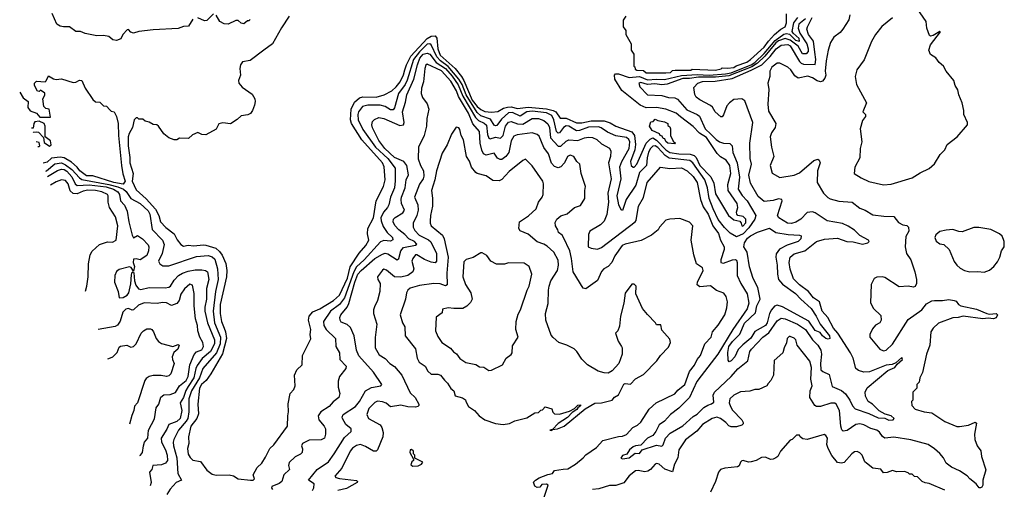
# Model space of a CAD drawing. Extents: x 2239805 to 2396427, y 665731 to 772158.
# Tile 4 of 256: x 2250916 to 2258428, y 700004 to 703589. Entities that reach past the tile are written whole.
import ezdxf

# ---------------------------------------------------------------- set-up
doc = ezdxf.new("R2010")
doc.units = 0

msp = doc.modelspace()

# ---------------------------------------------------------------- linework, layer by layer
at = {"layer": '0CON05XD'}
for points in [[(2257505, 702328.8), (2257565, 702333.8), (2257725, 702382.5), (2257785, 702420), (2257855, 702452.5), (2257895, 702487.5), (2257939.3, 702560.7), (2257973.6, 702596.4), (2257992.5, 702635), (2258067.5, 702695), (2258147.5, 702785), (2258147.5, 702805), (2258118.8, 702865), (2258118.8, 702895), (2258106, 702955), (2258080, 703015), (2258074.1, 703054.1), (2258053.8, 703085), (2258043.3, 703125), (2257984, 703195), (2257963.9, 703233.9), (2257930.5, 703260.5), (2257905, 703297.5), (2257865, 703322.5), (2257852.5, 703355), (2257864.3, 703395.7), (2257940, 703495), (2257935, 703497.5), (2257885, 703468.8), (2257865, 703462.5), (2257857, 703467), (2257837.5, 703525), (2257832.5, 703575), (2257762.5, 703675)], [(2252237, 703593), (2252205, 703540), (2252165, 703537.5), (2252125, 703522.5), (2251935, 703511.2), (2251825, 703498), (2251785, 703486), (2251765, 703492), (2251745, 703512.5), (2251735, 703510), (2251704, 703475), (2251686.6, 703443.4), (2251655, 703429.2), (2251626.7, 703435), (2251595, 703459.2), (2251555, 703467.1), (2251505, 703466), (2251415, 703484.2), (2251379.2, 703499.2), (2251345, 703498.8), (2251295, 703533.8), (2251250, 703535), (2251225, 703538.1), (2251199.2, 703555), (2251164.2, 703635)], [(2252972.5, 703615), (2252913.3, 703526.7), (2252845, 703404.3), (2252777.5, 703355), (2252675, 703275.8), (2252615, 703268), (2252600.8, 703245), (2252595.8, 703215), (2252600.6, 703165), (2252586, 703125), (2252588.8, 703105), (2252612.7, 703072.7), (2252689.7, 703019.7), (2252709.2, 702985), (2252712.5, 702965), (2252706.7, 702935), (2252692.5, 702895), (2252676.7, 702873.3), (2252656.5, 702863.5), (2252605, 702854.3), (2252575, 702826.2), (2252525, 702793.8), (2252465, 702800), (2252436.4, 702793.6), (2252415, 702753.3), (2252335, 702710), (2252305, 702712.5), (2252275, 702727.5), (2252235, 702710), (2252205, 702682.5), (2252135, 702683.3), (2252115, 702672.5), (2252095, 702672.5), (2252055, 702687.5), (2252017, 702717), (2251976.2, 702775), (2251962.5, 702785), (2251935, 702788.8), (2251905, 702806.2), (2251873, 702813), (2251855, 702830), (2251825, 702830), (2251815, 702840), (2251805, 702840), (2251790, 702825), (2251777.5, 702765), (2251750.5, 702719.5), (2251742.9, 702695), (2251742.5, 702625), (2251756.3, 702536.3), (2251756.5, 702495), (2251781.2, 702415), (2251775.3, 702355), (2251805, 702288.9), (2251881.1, 702221.1), (2251951.7, 702141.7), (2251976.9, 702095), (2251989.4, 702045), (2252031.7, 702001.7), (2252095.8, 701955), (2252117.9, 701907.9), (2252145, 701872.5), (2252165, 701861.2), (2252202.2, 701867.8), (2252245, 701861.5), (2252315, 701870.4), (2252335, 701867.5), (2252411.4, 701845), (2252440.1, 701820.1), (2252460.9, 701790.9), (2252488.3, 701728.3), (2252495.4, 701675), (2252493.8, 701625), (2252444.3, 701415), (2252445.9, 701345), (2252456.4, 701285), (2252475.3, 701235.3), (2252486.6, 701206.6), (2252494.3, 701155), (2252462.3, 701037.7), (2252373.8, 700886.2), (2252338.6, 700835), (2252302.7, 700805), (2252287.8, 700775), (2252275.9, 700654.1), (2252279.3, 700580.7), (2252267.5, 700545), (2252222.7, 700485), (2252204.3, 700405), (2252206, 700355), (2252197.5, 700315), (2252201.4, 700271.4), (2252215.9, 700245.9), (2252237.3, 700227.3), (2252295, 700216.2), (2252345, 700151.2), (2252385, 700120), (2252415, 700111.2), (2252515, 700113.8), (2252546, 700106), (2252583.9, 700083.9), (2252676.8, 700073.2), (2252697.5, 700075), (2252706.7, 700085), (2252697.5, 700115), (2252728.9, 700171.1), (2252762.5, 700205), (2252791.7, 700248.3), (2252823.8, 700315), (2252855, 700343.8), (2252960, 700485), (2252961.2, 700565), (2252967.5, 700595), (2252963.9, 700656.1), (2252980, 700735), (2253007.5, 700765), (2253017.5, 700795), (2253013.3, 700875), (2253030, 700915), (2253070, 700955), (2253074, 701025), (2253136.1, 701153.9), (2253131.2, 701185), (2253137.1, 701225), (2253120, 701295), (2253125.5, 701325), (2253151.7, 701358.3), (2253205, 701381.8), (2253310, 701445), (2253355.2, 701484.8), (2253416, 701615), (2253437.5, 701702.5), (2253505, 701806.9), (2253555.6, 701865), (2253580, 701905), (2253569.2, 701955), (2253570.8, 701995), (2253615, 702076), (2253635, 702206.7), (2253692.5, 702315), (2253704.5, 702365), (2253696.5, 702465), (2253684.5, 702495), (2253525, 702671.8), (2253446.7, 702795), (2253440.9, 702825), (2253444.2, 702905), (2253470.9, 702959.1), (2253507.7, 702992.3), (2253535, 702999.7), (2253635, 702996.7), (2253695.5, 703014.5), (2253755, 703044.5), (2253788, 703075), (2253818.1, 703115), (2253843.2, 703166.8), (2253853.8, 703206.2), (2253866.5, 703245), (2253900.7, 703309.3), (2254025, 703446.1), (2254055, 703461.7), (2254085, 703466.1), (2254098.7, 703448.7), (2254106.6, 703365), (2254125, 703316.9), (2254237.1, 703217.1), (2254286, 703156), (2254305, 703123.5), (2254367.1, 702975), (2254405, 702927), (2254435, 702901.9), (2254465, 702888.6), (2254515, 702883.2), (2254565, 702888.5), (2254607.3, 702912.7), (2254638.1, 702921.9), (2254665, 702923.3), (2254715, 702909.8), (2254795, 702920.8), (2254935, 702909.2), (2254986.5, 702896.5), (2255005.9, 702885.9), (2255038, 702838), (2255085, 702838), (2255165, 702801.6), (2255205, 702802.5), (2255275, 702816.7), (2255375.5, 702815.5), (2255421, 702801), (2255465, 702775.4), (2255585, 702733.1), (2255607.1, 702705), (2255613, 702637), (2255608.1, 702595), (2255574.7, 702505), (2255581.1, 702475), (2255595, 702461.9), (2255605, 702462.5), (2255623.8, 702485), (2255696.6, 702645), (2255725, 702677.5), (2255745, 702686.1), (2255775, 702668.7), (2255845, 702594.8), (2255875, 702575.7), (2255945, 702564.3), (2256031.7, 702561.7), (2256061.3, 702551.3), (2256076.3, 702536.3), (2256105.6, 702475.6), (2256188.9, 702388.9), (2256210.4, 702340.4), (2256225, 702258.6), (2256322.7, 702095), (2256365, 702060.9), (2256409.8, 702049.8), (2256420.8, 702035), (2256424.3, 702015), (2256433.2, 702013.2), (2256455, 702037.5), (2256455.3, 702065), (2256435, 702086), (2256395, 702094), (2256386.7, 702105), (2256385, 702120), (2256395.7, 702154.3), (2256390.4, 702185), (2256321.8, 702285), (2256319.3, 702330.7), (2256341.8, 702415), (2256333.6, 702475), (2256305, 702515.4), (2256261.7, 702541.7), (2256236.9, 702566.9), (2256155, 702688.2), (2256101.7, 702721.7), (2256053.4, 702773.4), (2255957.6, 702847.6), (2255924.6, 702874.6), (2255845, 702905.5), (2255775, 702917.1), (2255695, 702916.9), (2255649.2, 702935), (2255509.1, 703049.1), (2255457.5, 703135), (2255454.6, 703165), (2255460.8, 703175), (2255485, 703174.6), (2255565, 703146.7), (2255645, 703155.8), (2255705, 703130.1), (2255775, 703135.6), (2255835, 703132.3), (2255965, 703163.2), (2256085, 703170), (2256175, 703166.3), (2256300, 703175), (2256345, 703183.6), (2256425, 703215.6), (2256495.8, 703244.2), (2256525, 703262.7), (2256595, 703329.6), (2256679.4, 703430.6), (2256745, 703478), (2256765, 703483), (2256787.7, 703477.7), (2256835, 703431.6), (2256865.3, 703425), (2256862.5, 703445), (2256816, 703486), (2256809.2, 703499.2), (2256820.7, 703565), (2256851.9, 703605)], [(2252395, 703632.5), (2252345, 703582.5), (2252325, 703580), (2252275, 703602.5)], [(2252675, 703590), (2252665, 703580), (2252655, 703580), (2252625, 703557.5), (2252605, 703562.5), (2252581.7, 703581.7), (2252565, 703582.5), (2252506.4, 703553.6), (2252476.1, 703556.1), (2252442.5, 703575), (2252415, 703622.5)], [(2253150.8, 699995), (2253161.2, 700015), (2253163.3, 700045), (2253118.8, 700075), (2253185.4, 700154.6), (2253272.9, 700215), (2253314, 700276), (2253395, 700400.8), (2253446, 700445), (2253444, 700465), (2253405, 700498), (2253378.8, 700545), (2253376.2, 700555), (2253383.8, 700575), (2253476.7, 700635), (2253508.5, 700675), (2253555.4, 700754.6), (2253598.9, 700781.1), (2253670, 700795), (2253680, 700805), (2253615, 700898.8), (2253503.9, 701023.9), (2253486.7, 701065), (2253466.9, 701175), (2253439.7, 701239.7), (2253415, 701262.5), (2253369.7, 701279.7), (2253360, 701295), (2253359.2, 701315), (2253367.1, 701335), (2253414.7, 701395.3), (2253427.1, 701422.9), (2253472.4, 701585), (2253495, 701645.4), (2253520, 701675), (2253625, 701766.2), (2253685, 701800), (2253705, 701805.6), (2253725, 701801.9), (2253795, 701755.8), (2253808.6, 701765), (2253824.6, 701825), (2253845, 701850.9), (2253935, 701867.8), (2253945.6, 701875), (2253927.1, 701895), (2253885.3, 701915.3), (2253855, 701949.1), (2253809.4, 701985), (2253777.4, 702017.4), (2253764.4, 702045), (2253768.6, 702065), (2253780.9, 702079.1), (2253839.2, 702115), (2253850.6, 702135), (2253828.5, 702185), (2253825.5, 702215), (2253828.2, 702235), (2253857.3, 702305), (2253864.5, 702365), (2253881.9, 702405), (2253870, 702475), (2253846.1, 702506.1), (2253775, 702536.5), (2253701.6, 702605), (2253655, 702666.9), (2253607.5, 702762.5), (2253603.1, 702785), (2253608.8, 702811.2), (2253623.4, 702826.6), (2253655, 702841.4), (2253695, 702834.3), (2253815, 702780.6), (2253844.2, 702785.8), (2253849.4, 702805), (2253835.4, 702885), (2253860.5, 702959.5), (2253868.9, 703015), (2253924.1, 703135), (2253951, 703245), (2253969.5, 703295), (2253995, 703324.7), (2254025, 703332.7), (2254045, 703324.6), (2254092.1, 703262.1), (2254165, 703214.8), (2254215, 703158), (2254260.4, 703090.4), (2254297.3, 703005), (2254392.5, 702842.5), (2254415, 702820), (2254459.3, 702799.3), (2254476.8, 702783.2), (2254485, 702713.3), (2254495, 702683.8), (2254505, 702680), (2254545, 702692.7), (2254585, 702683.3), (2254605, 702704.2), (2254623.2, 702775), (2254645, 702805.4), (2254665, 702810.8), (2254715, 702793.9), (2254755, 702790), (2254825, 702833.8), (2254875, 702835.3), (2254915, 702819.6), (2254945, 702793.1), (2254957.3, 702765), (2254965.8, 702685.8), (2255025, 702621.9), (2255045, 702624.4), (2255085, 702662.2), (2255105, 702671.1), (2255175, 702666.2), (2255225, 702686.4), (2255255, 702691.1), (2255285, 702688.1), (2255318, 702675), (2255355, 702641.4), (2255415, 702608.8), (2255426, 702585), (2255424.2, 702545), (2255406.9, 702495), (2255428.1, 702375), (2255402.5, 702265), (2255406.9, 702195), (2255395, 702102.5), (2255375, 702051.2), (2255346.8, 702023.2), (2255266.1, 701973.9), (2255255, 701950), (2255253.3, 701855), (2255275, 701843.8), (2255325, 701837.5), (2255355, 701849.2), (2255611.4, 702045), (2255618.6, 702055), (2255638, 702165), (2255675, 702232.5), (2255703.3, 702346.7), (2255805, 702462), (2255875, 702453.1), (2255965, 702458.1), (2256008, 702435), (2256055, 702390.8), (2256084.3, 702345), (2256109.6, 702215), (2256130.6, 702160.6), (2256169.1, 702105), (2256204.6, 702015), (2256246.3, 701956.3), (2256263.3, 701905), (2256291.1, 701855), (2256291.5, 701835), (2256264.4, 701755), (2256263.8, 701735), (2256285, 701729.4), (2256355, 701754.4), (2256375, 701758), (2256385, 701753.3), (2256390.6, 701735), (2256390, 701635), (2256417.3, 701575), (2256465.4, 701495), (2256477.3, 701425), (2256465, 701382.9), (2256357.5, 701225), (2256241.8, 701035), (2256115, 700870), (2256082.6, 700827.4), (2256026.4, 700705), (2255945, 700624.6), (2255881.4, 700575), (2255835.8, 700525), (2255795, 700497.5), (2255768.9, 700445), (2255745, 700415.7), (2255705, 700394.2), (2255655, 700341.2), (2255615, 700337.1), (2255595, 700328), (2255568, 700305), (2255547.9, 700272.1), (2255515, 700262), (2255502.3, 700242.3), (2255515, 700236), (2255565, 700244.3), (2255611.2, 700278.8), (2255645, 700276.7), (2255665, 700306.7), (2255775, 700340.6), (2255816.1, 700333.9), (2255825, 700342.5), (2255842, 700395), (2255877.6, 700432.4), (2255975, 700489.1), (2256055, 700560), (2256085, 700578.5), (2256135, 700627.9), (2256165, 700646.2), (2256195, 700655.5), (2256210.4, 700669.6), (2256206.9, 700723.1), (2256216.7, 700745), (2256344.7, 700865.3), (2256395, 700923.5), (2256470.8, 700985), (2256486.5, 701055), (2256500, 701075), (2256584.4, 701165), (2256630.4, 701199.6), (2256695, 701289.4), (2256725, 701309.5), (2256755, 701306.2), (2256850.8, 701265), (2256910, 701225), (2256965.3, 701145.3), (2257003.8, 701103.8), (2257026.7, 701065), (2257033.5, 701035), (2257025.4, 700965), (2257027.5, 700915), (2257042.1, 700902.1), (2257091.7, 700881.7), (2257115, 700788), (2257185, 700758.9), (2257215, 700733.3), (2257249.1, 700685), (2257270.6, 700640.6), (2257289.6, 700619.6), (2257394, 700584), (2257465, 700548.9), (2257515, 700546.2), (2257547.1, 700532.9), (2257580, 700535), (2257587.5, 700545), (2257563.3, 700565), (2257517.5, 700577.5), (2257473.4, 700603.4), (2257421.4, 700655), (2257390, 700675), (2257369.4, 700715), (2257365.6, 700745), (2257382.4, 700777.6), (2257540.2, 700909.8), (2257591.2, 700935), (2257610, 700960), (2257650, 700995), (2257645, 701010), (2257600, 700970), (2257572.9, 700957.1), (2257525, 700950.5), (2257398.6, 700901.4), (2257355, 700899.1), (2257315, 700910), (2257295, 700926), (2257275.4, 701005), (2257254, 701046), (2257156.3, 701196.3), (2257123.4, 701235), (2257080.5, 701315), (2257038.8, 701365), (2257017.1, 701435), (2256971.9, 701465), (2256933.8, 701513.8), (2256865, 701564.4), (2256820.2, 701610.2), (2256793.3, 701685), (2256786.9, 701735), (2256794.3, 701775), (2256825, 701802.5), (2256904.5, 701825.5), (2256995, 701894.4), (2257055, 701913.5), (2257155, 701920.5), (2257225, 701895.7), (2257275, 701894.2), (2257345, 701874.2), (2257387.5, 701885), (2257397.5, 701895), (2257392.5, 701905), (2257325, 701942), (2257285, 701982.9), (2257237, 702013), (2257193.7, 702033.7), (2257075, 702052.1), (2256985, 702114.3), (2256965, 702121.4), (2256924.3, 702115.7), (2256874.6, 702065.4), (2256837, 702043), (2256803.4, 702033.4), (2256774.6, 702034.6), (2256708, 702075), (2256696, 702095), (2256733.3, 702205), (2256730, 702215), (2256705, 702220), (2256665, 702208.5), (2256595, 702200.8), (2256549.8, 702239.8), (2256490.2, 702340.2), (2256478.3, 702401.7), (2256498.6, 702485), (2256488.3, 702528.3), (2256485.8, 702645), (2256508.1, 702805), (2256448.8, 702968.8), (2256425, 702984), (2256365, 702980), (2256330, 702955), (2256309.5, 702930.5), (2256285, 702862.5), (2256275, 702847.5), (2256265, 702847.5), (2256221.2, 702885), (2256200.3, 702920.3), (2256185, 702934), (2256105, 702975.8), (2256077, 702997), (2256067.3, 703017.3), (2256058.3, 703071.7), (2256090, 703105), (2256125, 703116.3), (2256221.1, 703118.9), (2256351.1, 703138.9), (2256497.3, 703202.7), (2256576.7, 703243.3), (2256641.6, 703308.4), (2256686.9, 703365), (2256725, 703392.9), (2256775, 703399.6), (2256795, 703388.5), (2256865, 703269.5), (2256876.7, 703256.7), (2256895, 703249.1), (2256985, 703247.5), (2256989.7, 703285), (2256981.7, 703341.7), (2256972.8, 703425), (2256935, 703475.8), (2256921.8, 703515), (2256925.6, 703535), (2256960.6, 703605)], [(2255540, 703615), (2255520, 703585), (2255520, 703535), (2255540, 703505), (2255540, 703475), (2255580, 703405), (2255580, 703355), (2255600, 703325), (2255600, 703235), (2255608.3, 703228.3), (2255611.7, 703211.7), (2255625, 703203.3), (2255675, 703200), (2255696.4, 703183.6), (2255845, 703182.5), (2255880, 703185), (2255895, 703200), (2255917, 703203), (2256035, 703204.3), (2256045, 703210), (2256224.3, 703204.3), (2256267, 703213), (2256275, 703220), (2256315, 703217.5), (2256364.3, 703224.3), (2256383, 703237), (2256462.5, 703265), (2256492.5, 703285), (2256595, 703380), (2256627.5, 703425), (2256673.3, 703476.7), (2256723.3, 703516.7), (2256756.7, 703535), (2256766.2, 703565), (2256766.4, 703633.6)], [(2256910.2, 703595), (2256860, 703555), (2256853.7, 703525), (2256867.8, 703485), (2256922.1, 703405), (2256932, 703365), (2256930.5, 703345), (2256915, 703326.9), (2256888.5, 703328.5), (2256856.1, 703386.1), (2256795, 703433.1), (2256755, 703445.2), (2256705, 703426.1), (2256685, 703411.4), (2256600.6, 703309.4), (2256545, 703255.7), (2256501.3, 703228.7), (2256325, 703160.4), (2256225, 703149), (2256095, 703150.1), (2256025, 703139.5), (2255975, 703139.1), (2255855, 703096.6), (2255815, 703091.1), (2255761.9, 703098.1), (2255705, 703093.8), (2255655, 703109.4), (2255640, 703105), (2255646.2, 703075), (2255705, 703014), (2255815, 703008.6), (2255865.6, 702995.6), (2255915, 702991.4), (2255935, 702982.9), (2256005, 702901.5), (2256084, 702865), (2256101.2, 702851.2), (2256144.6, 702755), (2256189.2, 702715)], [(2257250, 703625), (2257241.7, 703588.3), (2257196.2, 703515), (2257175, 703490), (2257126.1, 703453.9), (2257101.2, 703415), (2257082.5, 703355), (2257069.2, 703275), (2257061.1, 703195), (2257065.6, 703165), (2257058, 703142), (2257040.2, 703119.8), (2257025, 703113.1), (2257000.7, 703120.7), (2256965, 703145.8), (2256927.7, 703157.7), (2256855, 703141.2), (2256830.3, 703160.3), (2256800, 703205), (2256775.5, 703225.5), (2256715, 703256), (2256695, 703257.5), (2256655, 703226), (2256638, 703195), (2256638.8, 703155), (2256624, 703105), (2256632, 703055), (2256624.4, 702944.4), (2256629.1, 702889.1), (2256685.8, 702795), (2256678.6, 702765), (2256652, 702725), (2256641.4, 702695), (2256651.4, 702615), (2256670, 702545), (2256642.5, 702475), (2256656.1, 702416.1), (2256715, 702383.8), (2256825, 702401.1), (2256865, 702420.5), (2256975, 702514.2), (2257005, 702523.8), (2257016, 702516), (2257022.5, 702495), (2257001.2, 702435), (2256998.8, 702345), (2257048.8, 702265), (2257080.9, 702230.9), (2257100, 702220), (2257165.9, 702204.1), (2257267.5, 702195), (2257325, 702148.8), (2257365.9, 702135.9), (2257425, 702098.8), (2257508.3, 702088.3), (2257585, 702087.5), (2257620, 702040)], [(2257575, 703602.5), (2257494.1, 703535.9), (2257443.8, 703475), (2257415, 703422.5), (2257357.7, 703282.3), (2257303.3, 703205), (2257290, 703155), (2257300, 703095), (2257376.7, 702955), (2257347.5, 702885), (2257367.5, 702865), (2257369.3, 702850.7), (2257345, 702820), (2257327.5, 702755), (2257340, 702655), (2257326.7, 702605), (2257326.1, 702533.9), (2257288.3, 702461.7), (2257283.3, 702415), (2257335, 702381.2), (2257395, 702353.8), (2257505, 702328.8)], [(2256189.2, 702715), (2256228.5, 702675), (2256255, 702657.1), (2256285, 702646.4), (2256334.3, 702644.3), (2256351.4, 702625), (2256355.5, 702575), (2256390.4, 702495), (2256406.6, 702386.6), (2256397.3, 702295), (2256427.4, 702247.4), (2256466.4, 702205), (2256532.5, 702095), (2256524.7, 702065), (2256479.3, 702000.7), (2256436.5, 701953.5), (2256385, 701930.8), (2256335, 701959.4), (2256293.5, 702003.5), (2256245, 702064.4), (2256206.6, 702145), (2256174.8, 702224.8), (2256163.8, 702305), (2256142.1, 702365), (2256050.7, 702495), (2256028.6, 702515), (2255870.9, 702530.9), (2255841, 702551), (2255785, 702614), (2255765, 702625.9), (2255745, 702623.5), (2255727.3, 702605), (2255713.2, 702576.8), (2255702.2, 702535), (2255697.3, 702475), (2255645, 702421.4), (2255615.3, 702324.7), (2255542.5, 702215), (2255515, 702132.5), (2255505, 702137.5), (2255485.7, 702175.7), (2255474, 702244), (2255503.4, 702373.4), (2255494.6, 702465), (2255508.5, 702505), (2255566.4, 702605), (2255570.8, 702655), (2255562.5, 702675), (2255545, 702690), (2255465, 702703.1), (2255399.3, 702729.3), (2255352.2, 702762.2), (2255330.5, 702769.5), (2255255, 702768.4), (2255187.9, 702742.1), (2255165, 702739.3), (2255105, 702776.6), (2255085, 702778.7), (2255064.8, 702765.2), (2255035, 702724.4), (2255025, 702722.5), (2255011.8, 702735), (2254990.7, 702825), (2254975, 702856.1), (2254935, 702876.5), (2254825, 702889.8), (2254786, 702884), (2254735, 702852.7), (2254675, 702879.2), (2254645, 702878.4), (2254591.9, 702828.1), (2254555, 702780), (2254545, 702777.1), (2254535, 702784.3), (2254508.5, 702828.5), (2254435, 702855.2), (2254405, 702879.8), (2254321, 703015), (2254291.6, 703095), (2254267.3, 703135), (2254185, 703232.3), (2254125.7, 703275), (2254097.3, 703305), (2254055, 703397.5), (2254045, 703405.4), (2254025, 703401.6), (2253965, 703342.9), (2253921.2, 703285), (2253872.9, 703127.1), (2253856.4, 703093.6), (2253806.4, 703025), (2253775, 702916.2), (2253765, 702901.4), (2253745, 702901.1), (2253705, 702925.4), (2253667.1, 702937.1), (2253573.1, 702936.9), (2253530.8, 702925), (2253500.9, 702885), (2253496.1, 702863.9), (2253499.3, 702825), (2253535, 702750.5), (2253631.1, 702615), (2253725, 702530), (2253780.9, 702455), (2253781.1, 702358.9), (2253774.6, 702305), (2253743.8, 702235), (2253732.9, 702175), (2253722.9, 702155), (2253690.7, 702119.3), (2253672.4, 702075), (2253673.9, 702053.9), (2253690.1, 702010.1), (2253720.5, 701965), (2253760.8, 701925), (2253762.7, 701907.3), (2253745, 701898.1), (2253695, 701902.7), (2253667.6, 701892.4), (2253543.3, 701755), (2253486.7, 701703.3), (2253465.9, 701664.1), (2253395, 701464.6), (2253355, 701415.3), (2253288.2, 701365), (2253232.9, 701285), (2253235.6, 701255), (2253255, 701224.2), (2253325.8, 701155), (2253327.5, 701095), (2253356.2, 701045), (2253357.5, 700995), (2253406.2, 700943.8), (2253405, 700927.5), (2253356.7, 700865), (2253345, 700830), (2253346.1, 700783.9), (2253358.8, 700735), (2253351.2, 700705), (2253307.5, 700672.5), (2253278, 700635), (2253213.2, 700596.8), (2253194.2, 700565.8), (2253198, 700535), (2253240, 700485), (2253249.2, 700465), (2253250, 700425), (2253241.2, 700395), (2253215, 700382.5), (2253125, 700379.2), (2253073.8, 700355), (2253066.2, 700335), (2253073.6, 700313.6), (2253070, 700285), (2253058.8, 700271.2), (2253017.7, 700252.3), (2252971.3, 700208.7), (2252965.8, 700185), (2252973.8, 700155), (2252931.9, 700115), (2252915.8, 700065), (2252895, 700048.6), (2252840, 700025), (2252836.7, 700015), (2252845, 700004)], [(2254916.7, 699945), (2254946.7, 700035), (2254935, 700043.3), (2254898.3, 700041.7), (2254885, 700020), (2254865, 700017.5), (2254845, 700027.5), (2254835, 700057.5), (2254850, 700075), (2254879.3, 700090.7), (2254945, 700117.5), (2254980, 700125), (2254995, 700146.7), (2255062.9, 700157.1), (2255098.7, 700161.3), (2255155, 700196), (2255215, 700243.3), (2255235, 700266.7), (2255317.7, 700322.3), (2255365, 700376.7), (2255483.2, 700406.8), (2255515, 700409.5), (2255545, 700423.5), (2255593.6, 700476.4), (2255630, 700495), (2255653.9, 700516.1), (2255717.5, 700615), (2255772.5, 700665), (2255915, 700733.3), (2255938, 700762), (2255991.2, 700805), (2256026.1, 700903.9), (2256065, 700952.5), (2256083.8, 700995), (2256108.8, 701025), (2256143.3, 701115), (2256190, 701165), (2256202.5, 701205), (2256245, 701256.2), (2256294.3, 701335.7), (2256310.9, 701389.1), (2256315.6, 701435), (2256306.6, 701476.6), (2256288.3, 701501.7), (2256231.7, 701521.7), (2256185, 701557.5), (2256105, 701550), (2256084, 701564), (2256087.5, 701585), (2256130.8, 701675), (2256123.9, 701693.9), (2256080, 701725), (2256058.8, 701795), (2256038.8, 701905), (2256052.5, 702015), (2256025, 702042.5), (2255951.7, 702071.7), (2255875, 702066.7), (2255845, 702057.5), (2255797.5, 702005), (2255787.5, 701985), (2255735, 701943.3), (2255657, 701903), (2255535, 701876), (2255513.3, 701865), (2255456, 701785), (2255434.2, 701735), (2255405.5, 701704.5), (2255372.1, 701687.9), (2255354.3, 701665.7), (2255325, 701598), (2255235.9, 701534.1), (2255215, 701540), (2255137.5, 701665), (2255126.9, 701765), (2255113.7, 701823.7), (2255065, 701926.7), (2255053.9, 701943.9), (2255027.5, 701965), (2255022.5, 701985), (2255003.8, 702015), (2255001.7, 702041.7), (2255013.3, 702065), (2255045, 702091.2), (2255092.3, 702107.7), (2255147.5, 702155), (2255195, 702170), (2255227.5, 702225), (2255226.7, 702285), (2255232.5, 702315), (2255200, 702415), (2255188.8, 702485), (2255165.9, 702505.9), (2255143.3, 702545), (2255115, 702554), (2255095, 702543.3), (2255073.2, 702496.8), (2255045, 702466), (2255025, 702458), (2254995, 702469.2), (2254973.7, 702493.7), (2254950.6, 702565), (2254913.9, 702613.9), (2254878.7, 702698.7), (2254865, 702712.5), (2254825, 702725.7), (2254710.7, 702709.3), (2254685, 702698.6), (2254665.4, 702664.6), (2254647.7, 702575), (2254625, 702544.4), (2254595, 702522.5), (2254580.9, 702520.9), (2254561.4, 702531.4), (2254535, 702570.8), (2254475, 702554.3), (2254455, 702565.8), (2254442.3, 702592.3), (2254430, 702645), (2254422.7, 702735), (2254374, 702794), (2254340.8, 702875), (2254263.1, 703003.1), (2254248.5, 703045), (2254205, 703118.7), (2254135, 703198.9), (2254025, 703248.1), (2254015, 703241.2), (2254006.5, 703215), (2253997.1, 703115), (2253980.8, 703065), (2253978, 703025), (2253988.8, 702995), (2254025.9, 702945.9), (2254036.2, 702905), (2254022.5, 702835), (2254018.8, 702775), (2254001.2, 702705), (2253958.8, 702615), (2253957.1, 702527.1), (2253972.9, 702475), (2253997.8, 702435), (2254000, 702395), (2253994.4, 702375), (2253966, 702334), (2253928.9, 702235), (2253954.5, 702175), (2253956.4, 702135), (2253945.5, 702095), (2253916.9, 702035), (2253917.8, 702005), (2253929.5, 701979.5), (2253964.8, 701944.8), (2254035, 701908.9), (2254052.7, 701892.7), (2254094.6, 701805), (2254095.7, 701745), (2254085, 701734), (2254055, 701736.7), (2254005, 701757.5), (2253945, 701794), (2253935, 701793.3), (2253915, 701766.7), (2253908.1, 701745), (2253923, 701687), (2253915.5, 701664.5), (2253876.2, 701635), (2253825, 701623.5), (2253775, 701627.1), (2253715, 701676), (2253695, 701683.3), (2253685, 701676.7), (2253646.7, 701625), (2253647.5, 701605), (2253666.7, 701575), (2253663.3, 701515), (2253645.7, 701444.3), (2253623.3, 701396.7), (2253616.2, 701375), (2253616.4, 701346.4), (2253640, 701265), (2253627.7, 701162.3), (2253628, 701085), (2253659.3, 701029.3), (2253703.3, 701003.3), (2253740, 700965), (2253775, 700941.2), (2253832.5, 700875), (2253895, 700741.2), (2253932, 700705), (2253960, 700655), (2253960, 700645), (2253952.5, 700635), (2253935, 700630), (2253877, 700633), (2253825, 700645.7), (2253745, 700634.2), (2253710.9, 700660.9), (2253685, 700672.5), (2253645, 700675.7), (2253625, 700667.5), (2253580.2, 700619.8), (2253564.2, 700575), (2253578, 700545), (2253665, 700497.5), (2253679.2, 700475), (2253688.3, 700438.3), (2253687.5, 700405), (2253646, 700305), (2253635, 700294.3), (2253615, 700294.3), (2253555, 700330.6), (2253515, 700345.6), (2253485, 700339.2), (2253455, 700319.2), (2253436.9, 700295), (2253373.1, 700165), (2253320, 700105), (2253328.8, 700095), (2253355, 700087.1), (2253485, 700071.2), (2253493.3, 700065), (2253490, 700055), (2253409.7, 700010.3), (2253343.3, 699995)], [(2250916.1, 703036.5), (2250941.7, 702991.7), (2250980, 702965), (2250978.3, 702918.3), (2250995, 702893.3), (2251043.8, 702873.8), (2251070, 702845), (2251150, 702845), (2251140, 702905), (2251115, 702910), (2251100, 702925), (2251092.5, 702985), (2251107, 703013), (2251108.3, 703028.3), (2251075, 703050), (2251065, 703040), (2251051.7, 703041.7), (2251030, 703085), (2251030, 703105), (2251045, 703120), (2251110, 703115), (2251118.3, 703121.7), (2251135, 703160), (2251175, 703137.5), (2251195, 703132.5), (2251235, 703137.5), (2251325, 703110), (2251345, 703112.5), (2251373.6, 703126.4), (2251390, 703125), (2251416.4, 703066.4), (2251475, 702980), (2251495, 702962.5), (2251528.3, 702958.3), (2251555, 702930), (2251578.3, 702928.3), (2251605, 702900), (2251615, 702890), (2251637.5, 702885), (2251655, 702850), (2251668.6, 702795), (2251670.8, 702705), (2251691.8, 702475), (2251702.4, 702412.4), (2251721.1, 702355), (2251705, 702334), (2251635, 702345.3), (2251475, 702396.5), (2251425, 702397.9), (2251374.5, 702435), (2251353.4, 702463.4), (2251310.6, 702500.6), (2251254.6, 702534.6), (2251225, 702538.6), (2251158.5, 702531.5), (2251125, 702501.8), (2251096, 702492.8)], [(2251018.6, 702727), (2251020.7, 702729.3), (2251045, 702733.3), (2251058.8, 702728.8), (2251098.3, 702688.3), (2251101.7, 702651.7), (2251143, 702623), (2251157, 702633), (2251150, 702665), (2251110, 702695), (2251110, 702775), (2251102.5, 702795), (2251065, 702813.3), (2251031.2, 702808.8), (2251023, 702797), (2251018.3, 702761.7), (2251007.3, 702761.1)], [(2254975, 700453.8), (2254980, 700460), (2255020, 700465), (2255070, 700485), (2255231.2, 700618.8), (2255305, 700662.5), (2255355, 700663.3), (2255435.8, 700684.2), (2255455, 700707.5), (2255483.6, 700726.4), (2255525, 700807.5), (2255535, 700812.5), (2255575, 700807.5), (2255615, 700847.5), (2255675, 700880), (2255777.5, 700985), (2255803.6, 701026.4), (2255865, 701090), (2255880, 701125), (2255875, 701150), (2255815, 701220), (2255808.3, 701258.3), (2255775, 701260), (2255767.5, 701275), (2255705, 701337.5), (2255667.5, 701385), (2255617.5, 701495), (2255620, 701555), (2255605, 701570), (2255585, 701570), (2255535, 701500), (2255526.1, 701423.9), (2255500, 701325), (2255491.7, 701248.3), (2255480, 701215), (2255462.5, 701195), (2255482.5, 701135), (2255507.5, 701095), (2255512.5, 701085), (2255512.5, 701035), (2255486.7, 700965), (2255435, 700907.5), (2255405, 700890), (2255375, 700892.5), (2255330, 700905), (2255247.5, 700955), (2255205, 700997.5), (2255166.1, 701056.1), (2255145, 701077.5), (2255090, 701105), (2255030, 701125), (2254985, 701162.5), (2254971.7, 701181.7), (2254930, 701295), (2254926.2, 701345), (2254947, 701423), (2254949.4, 701525), (2254955.6, 701555), (2254967.8, 701595), (2255018.1, 701675), (2255027.3, 701715), (2255023.6, 701753.6), (2254990.8, 701815), (2254940.2, 701860.2), (2254915, 701875.6), (2254865, 701893.1), (2254795, 701952.5), (2254735, 701976.7), (2254723.8, 701995), (2254730, 702045), (2254797.9, 702092.1), (2254855, 702146), (2254875, 702196.7), (2254901.2, 702235), (2254910, 702255), (2254912.5, 702335), (2254906.8, 702356.8), (2254825, 702473.8), (2254775, 702523.3), (2254755, 702513.8), (2254650.6, 702429.4), (2254595, 702370), (2254575, 702359.2), (2254525, 702360), (2254475, 702398), (2254405, 702414.2), (2254395, 702421.2), (2254361.7, 702461.7), (2254347.6, 702507.6), (2254324, 702545), (2254302.3, 702672.3), (2254283.3, 702705), (2254275, 702750), (2254265, 702762.5), (2254245, 702767.5), (2254210, 702715), (2254176.8, 702633.2), (2254139.3, 702570.7), (2254094.6, 702435.4), (2254083.6, 702365), (2254056.9, 702285), (2254066.6, 702226.6), (2254065.5, 702165), (2254050.6, 702095), (2254048.6, 702051.4), (2254047.5, 702035), (2254055.7, 702015.7), (2254141.4, 701945), (2254154.4, 701915), (2254184.5, 701775), (2254175.4, 701654.6), (2254176.4, 701563.6), (2254165, 701556), (2254125, 701573.5), (2254075, 701575.5), (2253965, 701558.5), (2253895, 701538.6), (2253878, 701525), (2253867.1, 701505), (2253860, 701455), (2253818.8, 701335), (2253836.7, 701275), (2253853.3, 701245), (2253856.7, 701175), (2253935.7, 701075.7), (2253948, 701005), (2253963.3, 700975), (2254010, 700945), (2254030, 700905), (2254055, 700883.3), (2254105, 700883.3), (2254127.5, 700875), (2254156.1, 700836.1), (2254180, 700815), (2254204.2, 700774.2), (2254227.5, 700755), (2254237, 700717), (2254295, 700703.3), (2254315.9, 700685.9), (2254320, 700675), (2254338.8, 700635), (2254385.6, 700605.6), (2254421.2, 700565), (2254465, 700533.3), (2254545, 700506.2), (2254605, 700498.8), (2254652.3, 700507.7), (2254693, 700527), (2254785, 700550), (2254845, 700587.5), (2254875, 700590), (2254893, 700607), (2254905, 700610), (2254925, 700632.5), (2254975, 700617.5), (2254983, 700593), (2254995, 700580), (2255035, 700576.7), (2255110, 700600), (2255149.5, 700620.5), (2255175, 700646), (2255195, 700650), (2255195, 700642.5), (2255173, 700627), (2255165.9, 700614.1), (2255130.7, 700589.3), (2255095, 700553.3), (2255025, 700506.7), (2254980, 700460), (2254960, 700455), (2254975, 700453.8)], [(2255915, 702640), (2255860, 702645), (2255845, 702660), (2255838.3, 702678.3), (2255825, 702682.5), (2255818.3, 702698.3), (2255802.5, 702705), (2255798.3, 702718.3), (2255741.7, 702741.7), (2255720, 702775), (2255731.7, 702808.3), (2255748.3, 702811.7), (2255765, 702830), (2255785, 702820), (2255835, 702810), (2255860, 702795), (2255861.7, 702781.7), (2255875, 702770), (2255880, 702755), (2255880, 702705), (2255901.7, 702661.7), (2255920, 702645), (2255915, 702640)], [(2251053.4, 702621.7), (2251065, 702620), (2251070, 702625), (2251065, 702650), (2251042.1, 702655.7)], [(2251115.6, 702433.5), (2251120, 702435), (2251185, 702488.3), (2251235, 702494.8), (2251265, 702481.3), (2251313, 702445), (2251371.3, 702381.3), (2251389.6, 702369.6), (2251595, 702330.4), (2251665, 702313.1), (2251707.7, 702295), (2251727.4, 702277.4), (2251765, 702224.2), (2251835.9, 702185.9), (2251895, 702129.1), (2251907.9, 702105), (2251927.7, 701987.7), (2252005, 701905.7), (2252017.3, 701872.7), (2252002.5, 701805), (2251975.6, 701745), (2251984, 701725), (2252008.9, 701708.9), (2252055, 701710.5), (2252265, 701781.2), (2252355, 701787.9), (2252385, 701779.6), (2252405, 701760), (2252425.8, 701685.8), (2252429.2, 701605), (2252409.2, 701515), (2252392.1, 701365), (2252401.8, 701275), (2252447.5, 701165), (2252446.3, 701115), (2252418.4, 701045), (2252312.4, 700925), (2252288.1, 700855), (2252226.9, 700756.9), (2252206.1, 700695), (2252206.6, 700595), (2252197.6, 700545), (2252186.6, 700523.4), (2252127.1, 700455), (2252091.1, 700385), (2252086.5, 700365), (2252089.2, 700335), (2252114.2, 700244.2), (2252122.9, 700125), (2252150, 700075), (2252110, 700055), (2252064.2, 700005.8), (2252038.8, 699965)], [(2251129.3, 702392.3), (2251205, 702437.3), (2251235, 702447.2), (2251255, 702444.7), (2251275, 702432.4), (2251315, 702388.8), (2251340, 702335), (2251355, 702323.3), (2251445, 702327.2), (2251575, 702311.7), (2251632.7, 702295), (2251664.6, 702275), (2251678.2, 702255), (2251684.5, 702205), (2251715, 702172.5), (2251735.8, 702125.8), (2251749.4, 702045), (2251773.8, 701943.8), (2251783.9, 701923.9), (2251815, 701941.2), (2251854.2, 701915), (2251895, 701870), (2251900.8, 701855), (2251900, 701825), (2251885, 701788.8), (2251835, 701755.8), (2251805, 701763.8), (2251785, 701760), (2251782.5, 701735), (2251792.5, 701705), (2251785, 701670), (2251766.2, 701696.2), (2251755, 701701.2), (2251675, 701682.5), (2251654.5, 701665.5), (2251643.1, 701635), (2251638.6, 701585), (2251668, 701515), (2251676.1, 701466.1), (2251705, 701466.9), (2251736.7, 701485), (2251748, 701505), (2251762.8, 701572.8), (2251768.1, 701641.9), (2251775, 701662.5), (2251785, 701662.5), (2251786.7, 701656.7), (2251790.8, 701595), (2251801.5, 701561.5), (2251823.4, 701533.4), (2251839.1, 701529.1), (2251905, 701544.6), (2252025, 701541.8), (2252052.8, 701547.2), (2252066.2, 701553.8), (2252095, 701600), (2252128.6, 701635), (2252157.3, 701652.7), (2252201.9, 701668.1), (2252255, 701678.2), (2252305, 701678.8), (2252334.7, 701674.7), (2252350, 701665), (2252358.8, 701605), (2252341.9, 701538.1), (2252341.5, 701455), (2252328.9, 701395), (2252329.2, 701365), (2252348.2, 701275), (2252401.6, 701145), (2252402.4, 701115), (2252372.4, 701055), (2252308.4, 701001.6), (2252270.6, 700949.4), (2252259.5, 700925), (2252245.2, 700855), (2252201.2, 700788.8), (2252182.9, 700757.1), (2252165.2, 700704.8), (2252139.5, 700665), (2252152.4, 700605), (2252141.1, 700545), (2252115, 700522.5), (2252055, 700500), (2252037.9, 700462.1), (2251994.7, 700395.3), (2251997.9, 700365), (2252029.2, 700305), (2252041.8, 700265), (2252043.1, 700225), (2252028, 700205), (2251999.1, 700190.9), (2251932.5, 700185), (2251924, 700155), (2251907.5, 700135), (2251918.9, 700055), (2251910.4, 700029.6)], [(2251419, 701516.7), (2251428.8, 701555), (2251438, 701625), (2251440, 701725), (2251453.8, 701795), (2251468.3, 701821.7), (2251525, 701873.3), (2251585, 701893.8), (2251625, 701890), (2251652.5, 701905), (2251663.8, 702015), (2251648, 702085), (2251602.2, 702155), (2251592.2, 702195), (2251591.4, 702245), (2251585.7, 702255), (2251542, 702275), (2251493.3, 702285), (2251435, 702288.4), (2251400.4, 702279.6), (2251355, 702260.6), (2251325, 702260.7), (2251301.8, 702281.8), (2251285, 702335.7), (2251265, 702361.1), (2251235, 702366.2), (2251195, 702351.8), (2251151.6, 702325)], [(2257620, 702040), (2257652.7, 702022.7), (2257685, 702018.8), (2257697.1, 702005), (2257699.2, 701975), (2257677.3, 701932.7), (2257670, 701855), (2257682, 701805), (2257714, 701755), (2257744, 701665), (2257758.8, 701605), (2257758.8, 701575), (2257747.7, 701552.3), (2257735, 701546.7), (2257695, 701553.8), (2257625, 701550), (2257515, 701621.2), (2257495, 701626.2), (2257455, 701623.3), (2257435, 701612.5), (2257411.7, 701568.3), (2257406.4, 701426.4), (2257430, 701385), (2257485, 701330), (2257487.5, 701295), (2257477.5, 701275), (2257444.1, 701255.9), (2257421.7, 701228.3), (2257402.5, 701185), (2257402.5, 701165), (2257477.5, 701075), (2257505, 701061.2), (2257527.5, 701065), (2257575, 701111.2), (2257695, 701299.2), (2257798.8, 701375), (2257835, 701418.8), (2257875, 701443.8), (2257895, 701446.2), (2257955, 701444), (2258005, 701452), (2258045.6, 701445.6), (2258059.5, 701439.5), (2258078, 701415), (2258095, 701404.4), (2258215, 701379.2), (2258295, 701345.7), (2258315, 701341.2), (2258365, 701345.8), (2258376.7, 701335), (2258365, 701314), (2258345, 701306), (2258305, 701310.8), (2258264.3, 701305.7), (2258113.2, 701326.8), (2258075, 701315.7), (2258035, 701312.5), (2257925, 701273.3), (2257885.8, 701235), (2257867.5, 701205), (2257860, 701105), (2257833.3, 701035), (2257802.5, 700895), (2257782.5, 700855), (2257777, 700823), (2257760, 700805), (2257760, 700775), (2257730, 700745), (2257730, 700685), (2257720, 700675), (2257722.5, 700645), (2257746.4, 700616.4), (2257815, 700596), (2257875, 700587.1), (2257975, 700520.6), (2258005, 700507.8), (2258065, 700482.9), (2258085, 700482.5), (2258155, 700493.8), (2258205, 700516.2), (2258215, 700510), (2258200, 700425), (2258202.5, 700385), (2258221.2, 700335), (2258248.5, 700298.5), (2258254.4, 700254.4), (2258286.4, 700153.6), (2258264.4, 700075), (2258264.3, 700035), (2258255, 700020), (2258245, 700015.8), (2258235, 700016.2), (2258214, 700045), (2258165, 700084), (2258145, 700108), (2258086.4, 700146.4), (2258025, 700174.3), (2257985, 700203.8), (2257962.5, 700245), (2257935, 700278), (2257895, 700314), (2257846.7, 700345), (2257715, 700381.1), (2257585, 700401.9), (2257515, 700395.7), (2257497.4, 700407.4), (2257475, 700440), (2257456.2, 700455), (2257408.3, 700468.3), (2257356.4, 700496.4), (2257325, 700502.9), (2257295, 700498.6), (2257228.1, 700451.9), (2257198.9, 700448.9), (2257188.8, 700458.8), (2257180.4, 700485), (2257170.5, 700605), (2257145, 700654), (2257135, 700660.8), (2257105, 700662), (2257025, 700636.7), (2256995, 700636.7), (2256982.5, 700645), (2256944.4, 700705), (2256945.6, 700755), (2256961.4, 700795), (2256952.5, 700845), (2256957.1, 700935), (2256945, 700983.3), (2256847.5, 701105), (2256837.5, 701145), (2256825, 701157.5), (2256795, 701170), (2256785, 701170), (2256770, 701155), (2256767, 701123), (2256747.5, 701085), (2256737.5, 701045), (2256673, 700987), (2256667.5, 700875), (2256647.5, 700835), (2256625, 700812.5), (2256616.7, 700795), (2256555, 700766.7), (2256525, 700766.7), (2256485, 700753.8), (2256415, 700749.2), (2256365, 700724), (2256333.8, 700695), (2256328.8, 700665), (2256338, 700635), (2256355, 700608.8), (2256426.2, 700535), (2256436.2, 700515), (2256436, 700504), (2256425, 700493.3), (2256385, 700480), (2256345, 700480), (2256325, 700488.8), (2256304.2, 700514.2), (2256263.3, 700545), (2256235, 700554.2), (2256200, 700545), (2256125, 700498), (2256081.9, 700448.1), (2255995, 700381.2), (2255945.6, 700304.4), (2255935.7, 700245), (2255911.5, 700195), (2255895, 700136.7), (2255837.5, 700157.5), (2255795, 700196.2), (2255775, 700202), (2255763, 700197), (2255728, 700155), (2255708.3, 700141.7), (2255685, 700137.8), (2255635, 700147.1), (2255615, 700144.3), (2255565, 700108), (2255525, 700054), (2255465, 700034.3), (2255415, 700032.2), (2255335, 700006.7), (2255285, 700001.5)], [(2256328.3, 700978.3), (2256320.5, 700990.5), (2256317.8, 701047.8), (2256327.2, 701095), (2256355, 701133.2), (2256411.1, 701188.9), (2256445, 701271.2), (2256528.8, 701351.2), (2256540.8, 701405), (2256565.2, 701455), (2256546.1, 701543.9), (2256512.8, 701612.8), (2256482.9, 701702.9), (2256465.3, 701815), (2256440, 701855), (2256444.7, 701885), (2256469.2, 701920.8), (2256491.6, 701938.4), (2256545, 701966.4), (2256635, 701996.7), (2256685.5, 701964.5), (2256779.1, 701949.1), (2256864.5, 701944.5), (2256878.6, 701938.6), (2256875.5, 701915), (2256855, 701895.4), (2256772.2, 701867.7), (2256712.4, 701837.6), (2256687.4, 701802.6), (2256684.5, 701775), (2256695.5, 701715), (2256696.5, 701645), (2256705.6, 701605), (2256735, 701568.9), (2256835, 701499.2), (2256874.4, 701454.4), (2256953.5, 701385), (2256993.3, 701325), (2257023.9, 701263.9), (2257094.4, 701175), (2257097.1, 701155), (2257085, 701150), (2257065, 701156.5), (2257041.1, 701175), (2257021.5, 701201.5), (2256985, 701216.5), (2256937.1, 701287.1), (2256735, 701396.9), (2256695, 701408.5), (2256675, 701402.7), (2256650.4, 701375), (2256635.4, 701345), (2256617.4, 701275), (2256605, 701255.4), (2256525, 701207.9), (2256495, 701157.9), (2256431.9, 701108.1), (2256397.6, 701072.4), (2256372.7, 701015), (2256345, 700984.2), (2256328.3, 700978.3)], [(2258275, 701662.5), (2258315, 701677.5), (2258346.4, 701703.6), (2258375, 701740), (2258392.5, 701775), (2258406.7, 701825), (2258427.5, 701855), (2258427.5, 701895), (2258421.7, 701911.7), (2258410, 701935), (2258390, 701955), (2258325, 701986.7), (2258233, 702003), (2258195, 702003.3), (2258105, 701970), (2258080.7, 701970.7), (2258035, 701986.7), (2257985, 701982.5), (2257935, 701972.5), (2257905, 701947.5), (2257897.5, 701925), (2257907, 701897), (2257935, 701877.5), (2257965, 701872.5), (2258007.5, 701835), (2258043.9, 701743.9), (2258064.1, 701714.1), (2258091.7, 701691.7), (2258125, 701673.3), (2258165, 701663.3), (2258225, 701667.5), (2258275, 701662.5)], [(2254495, 700910), (2254515, 700912.5), (2254600, 700955), (2254627.5, 701005), (2254666.4, 701033.6), (2254672.5, 701045), (2254675, 701100), (2254720, 701165), (2254700, 701225), (2254703.3, 701285), (2254718.3, 701341.7), (2254736.7, 701375), (2254786.7, 701525), (2254803.3, 701555), (2254823.3, 701645), (2254802.5, 701705), (2254765, 701730), (2254645, 701732.5), (2254615, 701722.5), (2254553, 701723), (2254510, 701745), (2254479.3, 701789.3), (2254445, 701810), (2254435, 701810), (2254375, 701772.5), (2254323, 701757), (2254305, 701740), (2254297, 701627), (2254318.3, 701568.3), (2254357.5, 701505), (2254367.5, 701455), (2254355, 701430), (2254328.3, 701401.7), (2254297, 701383), (2254227, 701383), (2254185, 701390), (2254141.7, 701378.3), (2254138.3, 701351.7), (2254093, 701317), (2254087.5, 701215), (2254105, 701170), (2254137.5, 701125), (2254201.7, 701081.7), (2254225, 701053.8), (2254248.3, 701038.3), (2254275, 701003.8), (2254320.8, 700970.8), (2254395.7, 700955.7), (2254425, 700938.8), (2254456.4, 700936.4), (2254495, 700910)], [(2251833.7, 700263.5), (2251838.6, 700265), (2251852.3, 700285), (2251861.5, 700335), (2251869.2, 700365), (2251892.5, 700395), (2251897.5, 700455), (2251945, 700542.5), (2251958.1, 700625), (2251978, 700655), (2251992.4, 700707.6), (2252015, 700724.3), (2252065, 700728.2), (2252105, 700742.2), (2252136.3, 700793.7), (2252185, 700835.5), (2252201.2, 700865), (2252214.1, 700955), (2252247.6, 701032.4), (2252265, 701052.3), (2252305, 701070), (2252317.5, 701095), (2252313.3, 701125), (2252291.1, 701165), (2252275.7, 701215), (2252272.9, 701255), (2252258.5, 701305), (2252247.3, 701405), (2252247.6, 701497.6), (2252235, 701562.5), (2252215, 701570), (2252174.5, 701535.5), (2252145.6, 701494.4), (2252133.3, 701445), (2252115, 701422.2), (2252075, 701406.9), (2252035, 701426.9), (2252005, 701431.1), (2251965, 701422), (2251865, 701428), (2251821.3, 701408.7), (2251785, 701373.8), (2251775, 701371.2), (2251745, 701384.3), (2251725, 701378.9), (2251704.1, 701355.9), (2251683.2, 701286.7), (2251662.3, 701257.7), (2251645, 701245.6), (2251515.9, 701223.8)], [(2251589.6, 701001.1), (2251595, 701002), (2251625.8, 701014.2), (2251660.7, 701049.3), (2251675, 701090), (2251685, 701097.5), (2251733.6, 701103.6), (2251765, 701090), (2251785, 701093.3), (2251805, 701113.3), (2251843.8, 701195), (2251860, 701215), (2251885, 701228), (2251915, 701230), (2251925, 701223.3), (2251938, 701205), (2251956.2, 701155), (2251975, 701133.3), (2251998.3, 701118.3), (2252085, 701093.3), (2252125, 701110), (2252132.5, 701105), (2252122.5, 701075), (2252091.7, 701048.3), (2252080, 701015), (2252081.2, 700995), (2252093.8, 700965), (2252070, 700885), (2252055, 700871.2), (2252035, 700864), (2251995, 700873.8), (2251935, 700872.5), (2251905, 700865.8), (2251880.3, 700849.7), (2251870.8, 700835), (2251815.8, 700664.2), (2251791.2, 700638.8), (2251788, 700605), (2251771.7, 700568.3), (2251754.6, 700502.4)], [(2257975, 699997.5), (2257855, 700047.5), (2257823, 700053), (2257800, 700065), (2257765, 700100), (2257743, 700103), (2257725, 700120), (2257705, 700120), (2257695, 700130), (2257665, 700140), (2257605, 700137.5), (2257575, 700146.7), (2257535, 700132.5), (2257505, 700130), (2257485, 700157.5), (2257425, 700166.2), (2257375, 700202.5), (2257362.5, 700215), (2257342.5, 700265), (2257325, 700283.3), (2257305, 700293.3), (2257285, 700290), (2257265, 700276.2), (2257205, 700210), (2257185, 700203.8), (2257155, 700208.8), (2257112, 700262), (2257082.9, 700315), (2257072.9, 700345), (2257078, 700395), (2257065.9, 700415.9), (2257053, 700423), (2256923.9, 700383.9), (2256889.3, 700389.3), (2256870, 700405), (2256865, 700417.5), (2256843, 700417), (2256810, 700385), (2256795, 700380), (2256720, 700295), (2256700, 700255), (2256685, 700243.3), (2256665, 700233.3), (2256645, 700232.5), (2256605, 700250), (2256575, 700246.2), (2256535, 700224), (2256497.3, 700212.7), (2256475, 700210.8), (2256435, 700223.8), (2256425, 700221.2), (2256415, 700212.5), (2256405.6, 700184.4), (2256392.5, 700175), (2256295, 700166.7), (2256262.5, 700155), (2256247.5, 700135), (2256223.3, 700065), (2256185, 699982.5)], [(2253915, 700180), (2253955, 700184.2), (2253982.5, 700195), (2253991.7, 700211.7), (2253931.7, 700241.7), (2253930, 700265), (2253920, 700275), (2253920, 700295), (2253905, 700307.5), (2253895, 700306.7), (2253892.5, 700285), (2253920, 700235), (2253920, 700225), (2253906.7, 700213.3), (2253900.5, 700190.5), (2253915, 700180)]]:
    msp.add_lwpolyline(points, dxfattribs=at)

doc.saveas('drawing.dxf')
